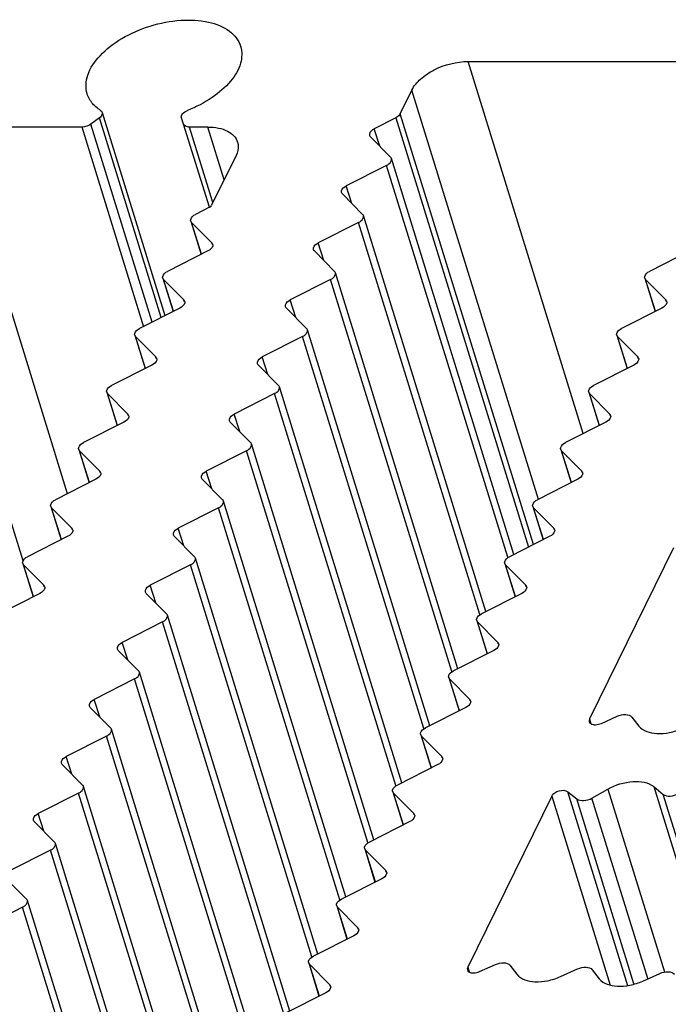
# Model space of a CAD drawing. Header units: millimetres. Extents: x 0 to 594, y 0 to 420.
# Tile 106 of 120: x 529 to 538, y 181 to 194. Entities that reach past the tile are written whole.
import ezdxf

# ---------------------------------------------------------------- set-up
doc = ezdxf.new("R2010")
doc.units = ezdxf.units.MM
doc.header["$LTSCALE"] = 32.67
doc.layers.get('0').update_dxf_attribs({"linetype": 'CONTINUOUS'})
doc.layers.add('3_ALL_AXES', color=7, linetype='CONTINUOUS')

msp = doc.modelspace()

# ---------------------------------------------------------------- linework, layer by layer
at = {"color": 9, "linetype": 'CONTINUOUS'}
msp.add_line((529.40524, 186.61992), (527.76808, 191.91778), dxfattribs=at)
at = {"color": 7, "linetype": 'CONTINUOUS'}
for p, q in [((532.18917, 191.91778), (531.8704, 191.2682)), ((531.84128, 191.24183), (531.66005, 191.14995))]:
    msp.add_line(p, q, dxfattribs=at)
for points, knots in [([(530.24294, 192.72667), (530.21899, 192.80423), (530.23446, 192.99885), (530.41463, 193.25196), (530.702, 193.46881), (531.06431, 193.62493), (531.45155, 193.70045), (531.81115, 193.68353), (532.10277, 193.57626), (532.22529, 193.42424), (532.2493, 193.34669)], [0, 0, 0, 0, 0.09277301, 0.20696447, 0.34591304, 0.49998821, 0.65406443, 0.79301615, 0.90721252, 1, 1, 1, 1]), ([(532.2493, 193.34669), (532.27119, 193.27596), (532.26353, 193.10193), (532.11643, 192.86633), (531.87213, 192.6577), (531.66637, 192.55233), (531.55355, 192.50789)], [0, 0, 0, 0, 0.18882232, 0.4159428, 0.69073738, 1, 1, 1, 1]), ([(530.35733, 192.55491), (530.34372, 192.56696), (530.29454, 192.61573), (530.25801, 192.67785), (530.24294, 192.72667)], [0, 0, 0, 0, 0.2623985, 1, 1, 1, 1]), ([(531.81956, 192.29075), (531.86652, 192.29075), (531.95499, 192.28328), (532.07387, 192.24595), (532.16445, 192.18385), (532.20056, 192.1248), (532.20979, 192.09493)], [0, 0, 0, 0, 0.3037521, 0.56998921, 0.79778567, 1, 1, 1, 1]), ([(532.20979, 192.09493), (532.21399, 192.08135), (532.22562, 192.02169), (532.20948, 191.95917), (532.18917, 191.91778)], [0, 0, 0, 0, 0.23565024, 1, 1, 1, 1]), ([(531.84128, 191.24183), (531.8446, 191.24351), (531.85595, 191.25013), (531.86623, 191.25969), (531.8704, 191.2682)], [0, 0, 0, 0, 0.28208697, 1, 1, 1, 1])]:
    msp.add_open_spline(points, degree=3, knots=knots, dxfattribs=at)
msp.add_open_spline([(530.41973, 192.50789), (530.39781, 192.52196), (530.37682, 192.53764), (530.35733, 192.55491)], degree=3, dxfattribs=at)
at = {"layer": '3_ALL_AXES', "color": 7, "linetype": 'CONTINUOUS'}
for p, q in [((535.22438, 193.1478), (538.5402, 193.1478)), ((534.33602, 192.46367), (534.48872, 192.77484)), ((530.4027, 192.41016), (530.29216, 192.32805)), ((530.43993, 192.48288), (531.26073, 189.8268)), ((531.50459, 192.3281), (531.47464, 192.41021)), ((534.27776, 192.41092), (533.9968, 192.26848)), ((530.17814, 192.29075), (528.50374, 192.29075)), ((531.81956, 192.29075), (531.58203, 192.29075)), ((533.94503, 192.16297), (534.20972, 191.89588)), ((534.15794, 191.79038), (533.63069, 191.52307)), ((535.81978, 186.70274), (534.22033, 191.87856)), ((533.57898, 191.41704), (533.84367, 191.14995)), ((535.45373, 185.95681), (533.85428, 191.13263)), ((531.59766, 191.06176), (531.73226, 190.62621)), ((531.60827, 191.04445), (531.87317, 190.77714)), ((533.79189, 191.04445), (533.26464, 190.77714)), ((531.82083, 190.67111), (531.294, 190.40402)), ((533.21293, 190.67111), (533.47762, 190.40402)), ((538.12088, 190.67111), (537.59405, 190.40402)), ((535.08768, 185.21088), (533.48823, 190.3867)), ((531.23161, 190.31583), (531.36621, 189.88028)), ((531.24222, 190.29851), (531.50712, 190.03121)), ((533.42584, 190.29851), (532.89859, 190.03121)), ((537.53167, 190.31583), (537.66626, 189.88028)), ((537.54228, 190.29851), (537.80718, 190.03121)), ((531.45478, 189.92518), (530.92795, 189.65809)), ((532.84688, 189.92518), (533.11157, 189.65809)), ((537.75483, 189.92518), (537.228, 189.65809)), ((530.86556, 189.5699), (531.00016, 189.13434)), ((534.72163, 184.46494), (533.12218, 189.64077)), ((537.16562, 189.5699), (537.30021, 189.13434)), ((530.87617, 189.55258), (531.14107, 189.28528)), ((533.05979, 189.55258), (532.53254, 189.28528)), ((537.17623, 189.55258), (537.44113, 189.28528)), ((531.08873, 189.17925), (530.5619, 188.91215)), ((532.48083, 189.17925), (532.74552, 188.91215)), ((537.38878, 189.17925), (536.86195, 188.91215)), ((530.49951, 188.82397), (530.63411, 188.38841)), ((530.51012, 188.80665), (530.77502, 188.53935)), ((532.69374, 188.80665), (532.16649, 188.53935)), ((534.35558, 183.71901), (532.75613, 188.89484)), ((536.79957, 188.82397), (536.93416, 188.38841)), ((536.81018, 188.80665), (537.07508, 188.53935)), ((530.72268, 188.43331), (530.19585, 188.16622)), ((532.11478, 188.43331), (532.37947, 188.16622)), ((537.02273, 188.43331), (536.4959, 188.16622)), ((530.13346, 188.07804), (530.26806, 187.64248)), ((530.14407, 188.06072), (530.40897, 187.79341)), ((532.32769, 188.06072), (531.80044, 187.79341)), ((533.98953, 182.97308), (532.39008, 188.1489)), ((536.43352, 188.07804), (536.56811, 187.64248)), ((536.44413, 188.06072), (536.70903, 187.79341)), ((530.35663, 187.68738), (529.8298, 187.42029)), ((531.74873, 187.68738), (532.01342, 187.42029)), ((536.65668, 187.68738), (536.12985, 187.42029)), ((533.62348, 182.22715), (532.02403, 187.40297)), ((529.76741, 187.3321), (529.902, 186.89655)), ((529.77802, 187.31479), (530.04292, 187.04748)), ((531.96164, 187.31479), (531.43439, 187.04748)), ((536.06746, 187.3321), (536.20206, 186.89655)), ((536.07808, 187.31479), (536.34298, 187.04748)), ((529.99058, 186.94145), (529.46375, 186.67436)), ((531.38268, 186.94145), (531.64737, 186.67436)), ((536.29063, 186.94145), (535.7638, 186.67436)), ((537.90764, 186.79109), (536.80976, 184.55384)), ((533.25743, 181.48122), (531.65798, 186.65704)), ((529.40136, 186.58617), (529.53595, 186.15062)), ((529.41197, 186.56885), (529.67687, 186.30155)), ((531.59559, 186.56885), (531.06834, 186.30155)), ((535.70141, 186.58617), (535.83601, 186.15062)), ((535.71203, 186.56885), (535.97693, 186.30155)), ((529.62453, 186.19552), (529.09769, 185.92843)), ((531.01663, 186.19552), (531.28132, 185.92843)), ((535.92458, 186.19552), (535.39775, 185.92843)), ((532.89138, 180.73528), (531.29193, 185.91111)), ((535.33536, 185.84024), (535.46996, 185.40468)), ((531.22954, 185.82292), (530.70229, 185.55562)), ((535.34598, 185.82292), (535.61088, 185.55562)), ((530.65057, 185.44959), (530.91527, 185.18249)), ((535.55853, 185.44959), (535.0317, 185.18249)), ((530.86349, 185.07699), (530.33624, 184.80969)), ((532.52533, 179.98935), (530.92588, 185.16518)), ((534.96931, 185.09431), (535.10391, 184.65875)), ((534.97993, 185.07699), (535.24483, 184.80969)), ((530.28452, 184.70366), (530.54921, 184.43656)), ((535.19248, 184.70366), (534.66565, 184.43656)), ((536.96493, 184.49687), (537.17223, 184.59001)), ((537.36193, 184.57966), (537.45328, 184.46177)), ((530.49744, 184.33106), (529.97019, 184.06375)), ((532.15928, 179.24342), (530.55983, 184.41924)), ((534.60326, 184.34838), (534.73786, 183.91282)), ((534.61388, 184.33106), (534.87878, 184.06375)), ((529.91847, 183.95772), (530.18316, 183.69063)), ((534.82643, 183.95772), (534.2996, 183.69063)), ((531.79323, 178.49749), (530.19378, 183.67331)), ((537.64871, 183.66947), (537.77446, 183.5684)), ((530.13139, 183.58513), (529.60414, 183.31782)), ((534.23721, 183.60244), (534.37181, 183.16689)), ((534.24783, 183.58513), (534.51273, 183.31782)), ((536.31532, 183.54629), (535.21744, 181.30904)), ((536.52642, 183.60327), (536.6423, 183.51013)), ((536.84216, 183.52047), (537.04921, 183.63836)), ((529.55242, 183.21179), (529.81711, 182.9447)), ((534.46038, 183.21179), (533.93355, 182.9447)), ((531.42718, 177.75156), (529.82773, 182.92738)), ((529.76534, 182.83919), (529.23809, 182.57189)), ((533.87116, 182.85651), (534.00576, 182.42096)), ((533.88178, 182.83919), (534.14668, 182.57189)), ((529.18637, 182.46586), (529.45106, 182.19877)), ((534.09433, 182.46586), (533.5675, 182.19877)), ((531.06113, 177.00562), (529.46168, 182.18145)), ((533.50511, 182.11058), (533.63971, 181.67502)), ((529.39929, 182.09326), (528.87204, 181.82596)), ((533.51573, 182.09326), (533.78063, 181.82596)), ((533.72828, 181.71993), (533.20145, 181.45283)), ((533.13906, 181.36465), (533.27366, 180.92909)), ((533.14968, 181.34733), (533.41458, 181.08003)), ((535.37262, 181.25206), (535.57991, 181.3452)), ((535.76962, 181.33486), (535.86096, 181.21696)), ((536.42993, 181.18586), (536.65487, 181.28693)), ((536.84458, 181.27658), (536.93592, 181.15869)), ((537.50498, 181.12763), (537.72984, 181.22866)), ((533.36223, 180.974), (532.8354, 180.7069))]:
    msp.add_line(p, q, dxfattribs=at)
at = {"layer": '3_ALL_AXES', "color": 9, "linetype": 'CONTINUOUS'}
for p, q in [((536.72752, 188.28365), (535.22438, 193.1478)), ((536.14222, 187.42411), (534.48872, 192.77484)), ((531.20911, 189.80063), (530.4027, 192.41016)), ((534.27776, 192.41092), (536.01166, 186.80002)), ((536.07612, 186.8327), (534.33602, 192.46367)), ((529.98458, 187.49876), (528.50374, 192.29075)), ((530.98614, 189.67607), (530.17814, 192.29075)), ((531.0916, 189.74106), (530.29216, 192.32805)), ((531.84036, 191.24155), (531.50459, 192.3281)), ((531.88735, 191.30273), (531.58203, 192.29075)), ((532.0331, 191.59974), (531.81956, 192.29075)), ((534.06764, 192.03925), (533.9968, 192.26848)), ((535.74108, 186.66734), (534.15794, 191.79038)), ((533.70174, 191.29316), (533.63069, 191.52307)), ((531.73681, 190.62851), (531.60827, 191.04445)), ((535.37503, 185.92141), (533.79189, 191.04445)), ((531.87897, 190.75837), (531.87317, 190.77714)), ((533.33569, 190.54723), (533.26464, 190.77714)), ((531.37076, 189.88258), (531.24222, 190.29851)), ((535.00898, 185.17547), (533.42584, 190.29851)), ((537.67081, 189.88258), (537.54228, 190.29851)), ((531.51292, 190.01244), (531.50712, 190.03121)), ((532.96964, 189.8013), (532.89859, 190.03121)), ((537.81298, 190.01244), (537.80718, 190.03121)), ((531.0047, 189.13665), (530.87617, 189.55258)), ((534.64293, 184.42954), (533.05979, 189.55258)), ((537.30476, 189.13665), (537.17623, 189.55258)), ((531.14687, 189.26651), (531.14107, 189.28528)), ((532.60359, 189.05537), (532.53254, 189.28528)), ((537.44693, 189.26651), (537.44113, 189.28528)), ((530.63865, 188.39072), (530.51012, 188.80665)), ((534.27688, 183.68361), (532.69374, 188.80665)), ((536.93871, 188.39072), (536.81018, 188.80665)), ((530.78082, 188.52057), (530.77502, 188.53935)), ((532.23754, 188.30944), (532.16649, 188.53935)), ((537.08088, 188.52057), (537.07508, 188.53935)), ((530.2726, 187.64479), (530.14407, 188.06072)), ((533.91083, 182.93768), (532.32769, 188.06072)), ((536.57266, 187.64479), (536.44413, 188.06072)), ((530.41477, 187.77464), (530.40897, 187.79341)), ((531.87149, 187.5635), (531.80044, 187.79341)), ((536.71483, 187.77464), (536.70903, 187.79341)), ((529.90655, 186.89885), (529.77802, 187.31479)), ((533.54478, 182.19175), (531.96164, 187.31479)), ((536.20661, 186.89885), (536.07808, 187.31479)), ((530.04872, 187.02871), (530.04292, 187.04748)), ((531.50544, 186.81757), (531.43439, 187.04748)), ((536.34878, 187.02871), (536.34298, 187.04748)), ((529.5405, 186.15292), (529.41197, 186.56885)), ((533.17873, 181.44581), (531.59559, 186.56885)), ((535.84056, 186.15292), (535.71203, 186.56885)), ((529.68267, 186.28278), (529.67687, 186.30155)), ((531.13939, 186.07164), (531.06834, 186.30155)), ((535.98273, 186.28278), (535.97693, 186.30155)), ((532.81268, 180.69988), (531.22954, 185.82292)), ((535.47451, 185.40699), (535.34598, 185.82292)), ((530.77334, 185.32571), (530.70229, 185.55562)), ((535.61668, 185.53685), (535.61088, 185.55562)), ((532.44663, 179.95395), (530.86349, 185.07699)), ((535.10846, 184.66106), (534.97993, 185.07699)), ((530.40729, 184.57978), (530.33624, 184.80969)), ((535.25063, 184.79091), (535.24483, 184.80969)), ((536.80976, 184.55384), (536.82896, 184.49171)), ((532.08058, 179.20802), (530.49744, 184.33106)), ((534.74241, 183.91513), (534.61388, 184.33106)), ((530.04124, 183.83384), (529.97019, 184.06375)), ((534.88458, 184.04498), (534.87878, 184.06375)), ((537.64879, 183.6694), (538.4634, 181.03334)), ((531.71453, 178.46209), (530.13139, 183.58513)), ((534.37636, 183.16919), (534.24783, 183.58513)), ((536.31532, 183.54629), (537.07897, 181.07513)), ((537.31006, 181.06739), (536.52642, 183.60327)), ((537.04921, 183.63836), (537.78828, 181.24672)), ((538.54961, 181.05999), (537.77446, 183.5684)), ((537.38957, 181.09196), (536.6423, 183.51013)), ((537.57493, 181.14924), (536.84216, 183.52047)), ((529.67519, 183.08791), (529.60414, 183.31782)), ((534.51853, 183.29905), (534.51273, 183.31782)), ((531.34848, 177.71615), (529.76534, 182.83919)), ((534.01031, 182.42326), (533.88178, 182.83919)), ((534.15248, 182.55312), (534.14668, 182.57189)), ((530.98243, 176.97022), (529.39929, 182.09326)), ((533.64426, 181.67733), (533.51573, 182.09326)), ((533.78643, 181.80719), (533.78063, 181.82596)), ((533.27821, 180.9314), (533.14968, 181.34733)), ((535.21744, 181.30904), (535.23664, 181.2469)), ((533.42038, 181.06125), (533.41458, 181.08003))]:
    msp.add_line(p, q, dxfattribs=at)
at = {"layer": '3_ALL_AXES', "color": 7, "linetype": 'CONTINUOUS'}
for points, knots in [([(534.48872, 192.77484), (534.51537, 192.82915), (534.60368, 192.93323), (534.84377, 193.08918), (535.07185, 193.1478), (535.22438, 193.1478)], [0, 0, 0, 0, 0.21222204, 0.46498254, 1, 1, 1, 1]), ([(530.43992, 192.48288), (530.44169, 192.47724), (530.44345, 192.44787), (530.4207, 192.42353), (530.4027, 192.41016)], [0, 0, 0, 0, 0.20865995, 1, 1, 1, 1]), ([(531.47464, 192.41021), (531.46843, 192.42731), (531.4886, 192.4769), (531.52898, 192.49821), (531.55355, 192.50789)], [0, 0, 0, 0, 0.40798642, 1, 1, 1, 1]), ([(534.33602, 192.46367), (534.33348, 192.4585), (534.31887, 192.43621), (534.29623, 192.42028), (534.27776, 192.41092)], [0, 0, 0, 0, 0.21730287, 1, 1, 1, 1]), ([(531.58203, 192.29075), (531.57287, 192.29075), (531.54419, 192.29259), (531.51153, 192.30899), (531.50459, 192.3281)], [0, 0, 0, 0, 0.31065704, 1, 1, 1, 1]), ([(533.9968, 192.26848), (533.98621, 192.26311), (533.95543, 192.24487), (533.92697, 192.20456), (533.93447, 192.18031)], [0, 0, 0, 0, 0.31865481, 1, 1, 1, 1]), ([(534.15794, 191.79038), (534.16853, 191.79575), (534.19932, 191.81399), (534.22778, 191.8543), (534.22027, 191.87855)], [0, 0, 0, 0, 0.31865481, 1, 1, 1, 1]), ([(533.56828, 191.43472), (533.56609, 191.44191), (533.56656, 191.48182), (533.60362, 191.50932), (533.63069, 191.52307)], [0, 0, 0, 0, 0.19842178, 1, 1, 1, 1]), ([(531.59772, 191.06178), (531.5955, 191.06895), (531.59589, 191.10883), (531.633, 191.13624), (531.66005, 191.14995)], [0, 0, 0, 0, 0.1982389, 1, 1, 1, 1]), ([(533.79189, 191.04445), (533.80248, 191.04981), (533.83327, 191.06806), (533.86173, 191.10836), (533.85422, 191.13261)], [0, 0, 0, 0, 0.31865481, 1, 1, 1, 1]), ([(531.88369, 190.75983), (531.88592, 190.75262), (531.88545, 190.71245), (531.84807, 190.68492), (531.82083, 190.67111)], [0, 0, 0, 0, 0.1981289, 1, 1, 1, 1]), ([(533.20223, 190.68879), (533.20004, 190.69598), (533.20051, 190.73589), (533.23757, 190.76339), (533.26464, 190.77714)], [0, 0, 0, 0, 0.19842178, 1, 1, 1, 1]), ([(531.23167, 190.31585), (531.22945, 190.32301), (531.22984, 190.3629), (531.26695, 190.39031), (531.294, 190.40402)], [0, 0, 0, 0, 0.1982389, 1, 1, 1, 1]), ([(533.42584, 190.29851), (533.43643, 190.30388), (533.46722, 190.32213), (533.49568, 190.36243), (533.48817, 190.38668)], [0, 0, 0, 0, 0.31865481, 1, 1, 1, 1]), ([(537.53172, 190.31585), (537.52951, 190.32301), (537.5299, 190.3629), (537.56701, 190.39031), (537.59405, 190.40402)], [0, 0, 0, 0, 0.1982389, 1, 1, 1, 1]), ([(531.51764, 190.0139), (531.51987, 190.00669), (531.5194, 189.96652), (531.48202, 189.93899), (531.45478, 189.92518)], [0, 0, 0, 0, 0.1981289, 1, 1, 1, 1]), ([(532.83618, 189.94286), (532.83399, 189.95005), (532.83446, 189.98996), (532.87152, 190.01746), (532.89859, 190.03121)], [0, 0, 0, 0, 0.19842178, 1, 1, 1, 1]), ([(537.8177, 190.0139), (537.81993, 190.00669), (537.81946, 189.96652), (537.78207, 189.93899), (537.75483, 189.92518)], [0, 0, 0, 0, 0.1981289, 1, 1, 1, 1]), ([(530.86561, 189.56992), (530.8634, 189.57708), (530.86379, 189.61696), (530.9009, 189.64437), (530.92795, 189.65809)], [0, 0, 0, 0, 0.1982389, 1, 1, 1, 1]), ([(533.05979, 189.55258), (533.07038, 189.55795), (533.10117, 189.57619), (533.12963, 189.6165), (533.12212, 189.64075)], [0, 0, 0, 0, 0.31865481, 1, 1, 1, 1]), ([(537.16567, 189.56992), (537.16346, 189.57708), (537.16385, 189.61696), (537.20096, 189.64437), (537.228, 189.65809)], [0, 0, 0, 0, 0.1982389, 1, 1, 1, 1]), ([(531.15159, 189.26796), (531.15382, 189.26076), (531.15335, 189.22058), (531.11597, 189.19306), (531.08873, 189.17925)], [0, 0, 0, 0, 0.1981289, 1, 1, 1, 1]), ([(532.47012, 189.19692), (532.46794, 189.20411), (532.46841, 189.24403), (532.50547, 189.27153), (532.53254, 189.28528)], [0, 0, 0, 0, 0.19842178, 1, 1, 1, 1]), ([(537.45165, 189.26796), (537.45388, 189.26076), (537.45341, 189.22058), (537.41602, 189.19306), (537.38878, 189.17925)], [0, 0, 0, 0, 0.1981289, 1, 1, 1, 1]), ([(530.49956, 188.82399), (530.49735, 188.83115), (530.49774, 188.87103), (530.53485, 188.89844), (530.5619, 188.91215)], [0, 0, 0, 0, 0.1982389, 1, 1, 1, 1]), ([(532.69374, 188.80665), (532.70433, 188.81202), (532.73512, 188.83026), (532.76358, 188.87057), (532.75607, 188.89482)], [0, 0, 0, 0, 0.31865481, 1, 1, 1, 1]), ([(536.79962, 188.82399), (536.79741, 188.83115), (536.7978, 188.87103), (536.83491, 188.89844), (536.86195, 188.91215)], [0, 0, 0, 0, 0.1982389, 1, 1, 1, 1]), ([(530.78554, 188.52203), (530.78777, 188.51482), (530.7873, 188.47465), (530.74992, 188.44713), (530.72268, 188.43331)], [0, 0, 0, 0, 0.1981289, 1, 1, 1, 1]), ([(532.10407, 188.45099), (532.10189, 188.45818), (532.10236, 188.49809), (532.13942, 188.52559), (532.16649, 188.53935)], [0, 0, 0, 0, 0.19842178, 1, 1, 1, 1]), ([(537.0856, 188.52203), (537.08783, 188.51482), (537.08736, 188.47465), (537.04997, 188.44713), (537.02273, 188.43331)], [0, 0, 0, 0, 0.1981289, 1, 1, 1, 1]), ([(530.13351, 188.07805), (530.1313, 188.08522), (530.13169, 188.1251), (530.1688, 188.15251), (530.19585, 188.16622)], [0, 0, 0, 0, 0.1982389, 1, 1, 1, 1]), ([(536.43357, 188.07805), (536.43136, 188.08522), (536.43175, 188.1251), (536.46885, 188.15251), (536.4959, 188.16622)], [0, 0, 0, 0, 0.1982389, 1, 1, 1, 1]), ([(532.32769, 188.06072), (532.33828, 188.06609), (532.36907, 188.08433), (532.39753, 188.12464), (532.39002, 188.14889)], [0, 0, 0, 0, 0.31865481, 1, 1, 1, 1]), ([(530.41949, 187.7761), (530.42172, 187.76889), (530.42125, 187.72872), (530.38387, 187.70119), (530.35663, 187.68738)], [0, 0, 0, 0, 0.1981289, 1, 1, 1, 1]), ([(531.73802, 187.70506), (531.73584, 187.71225), (531.73631, 187.75216), (531.77337, 187.77966), (531.80044, 187.79341)], [0, 0, 0, 0, 0.19842178, 1, 1, 1, 1]), ([(536.71955, 187.7761), (536.72178, 187.76889), (536.72131, 187.72872), (536.68392, 187.70119), (536.65668, 187.68738)], [0, 0, 0, 0, 0.1981289, 1, 1, 1, 1]), ([(529.76746, 187.33212), (529.76525, 187.33929), (529.76564, 187.37917), (529.80275, 187.40658), (529.8298, 187.42029)], [0, 0, 0, 0, 0.1982389, 1, 1, 1, 1]), ([(531.96164, 187.31479), (531.97223, 187.32015), (532.00302, 187.3384), (532.03148, 187.37871), (532.02397, 187.40295)], [0, 0, 0, 0, 0.31865481, 1, 1, 1, 1]), ([(536.06752, 187.33212), (536.06531, 187.33929), (536.0657, 187.37917), (536.1028, 187.40658), (536.12985, 187.42029)], [0, 0, 0, 0, 0.1982389, 1, 1, 1, 1]), ([(530.05344, 187.03017), (530.05567, 187.02296), (530.0552, 186.98279), (530.01782, 186.95526), (529.99058, 186.94145)], [0, 0, 0, 0, 0.1981289, 1, 1, 1, 1]), ([(531.37197, 186.95913), (531.36979, 186.96632), (531.37026, 187.00623), (531.40732, 187.03373), (531.43439, 187.04748)], [0, 0, 0, 0, 0.19842178, 1, 1, 1, 1]), ([(536.3535, 187.03017), (536.35573, 187.02296), (536.35526, 186.98279), (536.31787, 186.95526), (536.29063, 186.94145)], [0, 0, 0, 0, 0.1981289, 1, 1, 1, 1]), ([(529.40141, 186.58619), (529.3992, 186.59335), (529.39959, 186.63324), (529.4367, 186.66065), (529.46375, 186.67436)], [0, 0, 0, 0, 0.1982389, 1, 1, 1, 1]), ([(531.59559, 186.56885), (531.60618, 186.57422), (531.63697, 186.59247), (531.66543, 186.63277), (531.65792, 186.65702)], [0, 0, 0, 0, 0.31865481, 1, 1, 1, 1]), ([(535.70147, 186.58619), (535.69925, 186.59335), (535.69965, 186.63324), (535.73675, 186.66065), (535.7638, 186.67436)], [0, 0, 0, 0, 0.1982389, 1, 1, 1, 1]), ([(529.68739, 186.28424), (529.68962, 186.27703), (529.68915, 186.23686), (529.65177, 186.20933), (529.62453, 186.19552)], [0, 0, 0, 0, 0.1981289, 1, 1, 1, 1]), ([(531.00592, 186.2132), (531.00374, 186.22039), (531.00421, 186.2603), (531.04127, 186.2878), (531.06834, 186.30155)], [0, 0, 0, 0, 0.19842178, 1, 1, 1, 1]), ([(535.98745, 186.28424), (535.98968, 186.27703), (535.98921, 186.23686), (535.95182, 186.20933), (535.92458, 186.19552)], [0, 0, 0, 0, 0.1981289, 1, 1, 1, 1]), ([(531.22954, 185.82292), (531.24013, 185.82829), (531.27092, 185.84653), (531.29938, 185.88684), (531.29187, 185.91109)], [0, 0, 0, 0, 0.31865481, 1, 1, 1, 1]), ([(535.33542, 185.84026), (535.3332, 185.84742), (535.3336, 185.88731), (535.3707, 185.91471), (535.39775, 185.92843)], [0, 0, 0, 0, 0.1982389, 1, 1, 1, 1]), ([(530.63987, 185.46726), (530.63769, 185.47445), (530.63816, 185.51437), (530.67522, 185.54187), (530.70229, 185.55562)], [0, 0, 0, 0, 0.19842178, 1, 1, 1, 1]), ([(535.6214, 185.5383), (535.62363, 185.5311), (535.62316, 185.49093), (535.58577, 185.4634), (535.55853, 185.44959)], [0, 0, 0, 0, 0.1981289, 1, 1, 1, 1]), ([(530.86349, 185.07699), (530.87408, 185.08236), (530.90487, 185.1006), (530.93333, 185.14091), (530.92582, 185.16516)], [0, 0, 0, 0, 0.31865481, 1, 1, 1, 1]), ([(534.96937, 185.09433), (534.96715, 185.10149), (534.96755, 185.14137), (535.00465, 185.16878), (535.0317, 185.18249)], [0, 0, 0, 0, 0.1982389, 1, 1, 1, 1]), ([(530.27382, 184.72133), (530.27164, 184.72852), (530.27211, 184.76843), (530.30917, 184.79593), (530.33624, 184.80969)], [0, 0, 0, 0, 0.19842178, 1, 1, 1, 1]), ([(535.25535, 184.79237), (535.25758, 184.78516), (535.25711, 184.74499), (535.21972, 184.71747), (535.19248, 184.70366)], [0, 0, 0, 0, 0.1981289, 1, 1, 1, 1]), ([(537.17223, 184.59001), (537.20675, 184.60552), (537.27143, 184.62127), (537.34463, 184.60199), (537.36193, 184.57966)], [0, 0, 0, 0, 0.57263137, 1, 1, 1, 1]), ([(534.60332, 184.34839), (534.6011, 184.35556), (534.6015, 184.39544), (534.6386, 184.42285), (534.66565, 184.43656)], [0, 0, 0, 0, 0.1982389, 1, 1, 1, 1]), ([(536.80564, 184.51826), (536.80874, 184.50805), (536.83255, 184.48227), (536.89404, 184.47485), (536.941, 184.48611), (536.96493, 184.49687)], [0, 0, 0, 0, 0.18299781, 0.55000156, 1, 1, 1, 1]), ([(537.45328, 184.46177), (537.50517, 184.39479), (537.66298, 184.35324), (537.85791, 184.3719), (537.96888, 184.40669), (538.02225, 184.43066)], [0, 0, 0, 0, 0.42574404, 0.70601561, 1, 1, 1, 1]), ([(530.49744, 184.33106), (530.50803, 184.33643), (530.53882, 184.35467), (530.56728, 184.39498), (530.55977, 184.41923)], [0, 0, 0, 0, 0.31865481, 1, 1, 1, 1]), ([(529.90777, 183.9754), (529.90559, 183.98259), (529.90606, 184.0225), (529.94312, 184.05), (529.97019, 184.06375)], [0, 0, 0, 0, 0.19842178, 1, 1, 1, 1]), ([(534.8893, 184.04644), (534.89153, 184.03923), (534.89106, 183.99906), (534.85367, 183.97153), (534.82643, 183.95772)], [0, 0, 0, 0, 0.1981289, 1, 1, 1, 1]), ([(530.13139, 183.58513), (530.14198, 183.59049), (530.17277, 183.60874), (530.20122, 183.64905), (530.19372, 183.67329)], [0, 0, 0, 0, 0.31865481, 1, 1, 1, 1]), ([(534.23727, 183.60246), (534.23505, 183.60963), (534.23545, 183.64951), (534.27255, 183.67692), (534.2996, 183.69063)], [0, 0, 0, 0, 0.1982389, 1, 1, 1, 1]), ([(537.04921, 183.63836), (537.14893, 183.69515), (537.34985, 183.75692), (537.57668, 183.72736), (537.64871, 183.66947)], [0, 0, 0, 0, 0.55394462, 1, 1, 1, 1]), ([(536.31532, 183.54629), (536.33284, 183.58198), (536.40775, 183.62312), (536.49688, 183.62701), (536.52642, 183.60327)], [0, 0, 0, 0, 0.51193418, 1, 1, 1, 1]), ([(537.77446, 183.5684), (537.79847, 183.5491), (537.87408, 183.53919), (537.94107, 183.55981), (537.97432, 183.57874)], [0, 0, 0, 0, 0.4460011, 1, 1, 1, 1]), ([(536.6423, 183.51013), (536.66631, 183.49083), (536.74192, 183.48092), (536.80891, 183.50154), (536.84216, 183.52047)], [0, 0, 0, 0, 0.44600119, 1, 1, 1, 1]), ([(529.54172, 183.22947), (529.53954, 183.23666), (529.54001, 183.27657), (529.57707, 183.30407), (529.60414, 183.31782)], [0, 0, 0, 0, 0.19842178, 1, 1, 1, 1]), ([(534.52325, 183.30051), (534.52548, 183.2933), (534.525, 183.25313), (534.48762, 183.2256), (534.46038, 183.21179)], [0, 0, 0, 0, 0.1981289, 1, 1, 1, 1]), ([(529.76534, 182.83919), (529.77593, 182.84456), (529.80672, 182.86281), (529.83517, 182.90311), (529.82767, 182.92736)], [0, 0, 0, 0, 0.31865481, 1, 1, 1, 1]), ([(533.87122, 182.85653), (533.869, 182.86369), (533.8694, 182.90358), (533.9065, 182.93099), (533.93355, 182.9447)], [0, 0, 0, 0, 0.1982389, 1, 1, 1, 1]), ([(534.1572, 182.55458), (534.15943, 182.54737), (534.15895, 182.5072), (534.12157, 182.47967), (534.09433, 182.46586)], [0, 0, 0, 0, 0.1981289, 1, 1, 1, 1]), ([(529.39929, 182.09326), (529.40988, 182.09863), (529.44067, 182.11687), (529.46912, 182.15718), (529.46162, 182.18143)], [0, 0, 0, 0, 0.31865481, 1, 1, 1, 1]), ([(533.50517, 182.1106), (533.50295, 182.11776), (533.50335, 182.15765), (533.54045, 182.18505), (533.5675, 182.19877)], [0, 0, 0, 0, 0.1982389, 1, 1, 1, 1]), ([(533.79115, 181.80864), (533.79338, 181.80144), (533.7929, 181.76127), (533.75552, 181.73374), (533.72828, 181.71993)], [0, 0, 0, 0, 0.1981289, 1, 1, 1, 1]), ([(533.13912, 181.36467), (533.1369, 181.37183), (533.1373, 181.41171), (533.1744, 181.43912), (533.20145, 181.45283)], [0, 0, 0, 0, 0.1982389, 1, 1, 1, 1]), ([(535.57991, 181.3452), (535.61444, 181.36072), (535.67912, 181.37646), (535.75231, 181.35719), (535.76962, 181.33486)], [0, 0, 0, 0, 0.57263137, 1, 1, 1, 1]), ([(535.21333, 181.27346), (535.21642, 181.26324), (535.24023, 181.23747), (535.30172, 181.23005), (535.34868, 181.24131), (535.37262, 181.25206)], [0, 0, 0, 0, 0.18299781, 0.55000156, 1, 1, 1, 1]), ([(535.86096, 181.21696), (535.91285, 181.14998), (536.07066, 181.10843), (536.26559, 181.1271), (536.37656, 181.16188), (536.42993, 181.18586)], [0, 0, 0, 0, 0.42574404, 0.70601561, 1, 1, 1, 1]), ([(536.65487, 181.28693), (536.6894, 181.30244), (536.75408, 181.31819), (536.82728, 181.29892), (536.84458, 181.27658)], [0, 0, 0, 0, 0.57263107, 1, 1, 1, 1]), ([(537.72984, 181.22866), (537.76437, 181.24417), (537.82905, 181.25992), (537.90224, 181.24064), (537.91955, 181.21831)], [0, 0, 0, 0, 0.57263107, 1, 1, 1, 1]), ([(536.93592, 181.15869), (536.98783, 181.0917), (537.14567, 181.05015), (537.34063, 181.06883), (537.45161, 181.10364), (537.50498, 181.12763)], [0, 0, 0, 0, 0.42574619, 0.70602152, 1, 1, 1, 1]), ([(533.4251, 181.06271), (533.42733, 181.0555), (533.42685, 181.01533), (533.38947, 180.98781), (533.36223, 180.974)], [0, 0, 0, 0, 0.1981289, 1, 1, 1, 1])]:
    msp.add_open_spline(points, degree=3, knots=knots, dxfattribs=at)
for points in [[(530.41973, 192.50789), (530.42874, 192.5021), (530.43672, 192.49311), (530.43992, 192.48288)], [(530.29216, 192.32805), (530.26006, 192.3042), (530.21813, 192.29075), (530.17814, 192.29075)], [(533.93447, 192.18031), (533.93647, 192.17385), (533.94026, 192.16778), (533.94503, 192.16297)], [(534.22027, 191.87855), (534.21827, 191.88501), (534.21448, 191.89108), (534.20972, 191.89588)], [(533.57898, 191.41704), (533.57413, 191.42194), (533.57028, 191.42813), (533.56828, 191.43472)], [(533.85422, 191.13261), (533.85222, 191.13908), (533.84843, 191.14514), (533.84367, 191.14995)], [(531.60827, 191.04445), (531.60351, 191.04925), (531.59972, 191.05532), (531.59772, 191.06178)], [(531.87317, 190.77714), (531.87792, 190.77234), (531.88169, 190.76628), (531.88369, 190.75983)], [(533.21293, 190.67111), (533.20808, 190.676), (533.20423, 190.6822), (533.20223, 190.68879)], [(533.48817, 190.38668), (533.48617, 190.39315), (533.48238, 190.39921), (533.47762, 190.40402)], [(531.24222, 190.29851), (531.23746, 190.30332), (531.23367, 190.30939), (531.23167, 190.31585)], [(537.54228, 190.29851), (537.53752, 190.30332), (537.53372, 190.30939), (537.53172, 190.31585)], [(531.50712, 190.03121), (531.51187, 190.0264), (531.51564, 190.02035), (531.51764, 190.0139)], [(537.80718, 190.03121), (537.81192, 190.0264), (537.8157, 190.02035), (537.8177, 190.0139)], [(532.84688, 189.92518), (532.84203, 189.93007), (532.83818, 189.93626), (532.83618, 189.94286)], [(530.87617, 189.55258), (530.87141, 189.55739), (530.86761, 189.56345), (530.86561, 189.56992)], [(533.12212, 189.64075), (533.12012, 189.64721), (533.11633, 189.65328), (533.11157, 189.65809)], [(537.17623, 189.55258), (537.17147, 189.55739), (537.16767, 189.56345), (537.16567, 189.56992)], [(531.14107, 189.28528), (531.14582, 189.28047), (531.14959, 189.27441), (531.15159, 189.26796)], [(532.48083, 189.17925), (532.47598, 189.18414), (532.47213, 189.19033), (532.47012, 189.19692)], [(537.44113, 189.28528), (537.44587, 189.28047), (537.44965, 189.27441), (537.45165, 189.26796)], [(530.51012, 188.80665), (530.50536, 188.81146), (530.50156, 188.81752), (530.49956, 188.82399)], [(532.75607, 188.89482), (532.75407, 188.90128), (532.75028, 188.90735), (532.74552, 188.91215)], [(536.81018, 188.80665), (536.80542, 188.81146), (536.80162, 188.81752), (536.79962, 188.82399)], [(530.77502, 188.53935), (530.77977, 188.53454), (530.78354, 188.52848), (530.78554, 188.52203)], [(532.11478, 188.43331), (532.10993, 188.43821), (532.10608, 188.4444), (532.10407, 188.45099)], [(537.07508, 188.53935), (537.07982, 188.53454), (537.0836, 188.52848), (537.0856, 188.52203)], [(532.39002, 188.14889), (532.38802, 188.15535), (532.38423, 188.16142), (532.37947, 188.16622)], [(530.14407, 188.06072), (530.13931, 188.06552), (530.13551, 188.07159), (530.13351, 188.07805)], [(536.44413, 188.06072), (536.43937, 188.06552), (536.43557, 188.07159), (536.43357, 188.07805)], [(530.40897, 187.79341), (530.41372, 187.78861), (530.41749, 187.78255), (530.41949, 187.7761)], [(536.70903, 187.79341), (536.71377, 187.78861), (536.71755, 187.78255), (536.71955, 187.7761)], [(531.74873, 187.68738), (531.74388, 187.69228), (531.74003, 187.69847), (531.73802, 187.70506)], [(532.02397, 187.40295), (532.02197, 187.40942), (532.01818, 187.41548), (532.01342, 187.42029)], [(529.77802, 187.31479), (529.77326, 187.31959), (529.76946, 187.32566), (529.76746, 187.33212)], [(536.07808, 187.31479), (536.07332, 187.31959), (536.06952, 187.32566), (536.06752, 187.33212)], [(530.04292, 187.04748), (530.04767, 187.04268), (530.05144, 187.03662), (530.05344, 187.03017)], [(536.34298, 187.04748), (536.34772, 187.04268), (536.3515, 187.03662), (536.3535, 187.03017)], [(531.38268, 186.94145), (531.37783, 186.94634), (531.37398, 186.95254), (531.37197, 186.95913)], [(531.65792, 186.65702), (531.65592, 186.66349), (531.65213, 186.66955), (531.64737, 186.67436)], [(529.41197, 186.56885), (529.40721, 186.57366), (529.40341, 186.57973), (529.40141, 186.58619)], [(535.71203, 186.56885), (535.70727, 186.57366), (535.70347, 186.57973), (535.70147, 186.58619)], [(529.67687, 186.30155), (529.68162, 186.29674), (529.68539, 186.29069), (529.68739, 186.28424)], [(535.97693, 186.30155), (535.98167, 186.29674), (535.98545, 186.29069), (535.98745, 186.28424)], [(531.01663, 186.19552), (531.01178, 186.20041), (531.00793, 186.20661), (531.00592, 186.2132)], [(531.29187, 185.91109), (531.28987, 185.91755), (531.28608, 185.92362), (531.28132, 185.92843)], [(535.34598, 185.82292), (535.34122, 185.82773), (535.33742, 185.83379), (535.33542, 185.84026)], [(530.65057, 185.44959), (530.64573, 185.45448), (530.64188, 185.46067), (530.63987, 185.46726)], [(535.61088, 185.55562), (535.61562, 185.55081), (535.6194, 185.54476), (535.6214, 185.5383)], [(530.92582, 185.16516), (530.92382, 185.17162), (530.92003, 185.17769), (530.91527, 185.18249)], [(534.97993, 185.07699), (534.97517, 185.0818), (534.97137, 185.08786), (534.96937, 185.09433)], [(535.24483, 184.80969), (535.24957, 184.80488), (535.25335, 184.79882), (535.25535, 184.79237)], [(530.28452, 184.70366), (530.27968, 184.70855), (530.27583, 184.71474), (530.27382, 184.72133)], [(536.80976, 184.55384), (536.8045, 184.54312), (536.80219, 184.52969), (536.80564, 184.51826)], [(530.55977, 184.41923), (530.55777, 184.42569), (530.55398, 184.43176), (530.54921, 184.43656)], [(534.61388, 184.33106), (534.60911, 184.33586), (534.60532, 184.34193), (534.60332, 184.34839)], [(534.87878, 184.06375), (534.88352, 184.05895), (534.8873, 184.05289), (534.8893, 184.04644)], [(529.91847, 183.95772), (529.91363, 183.96262), (529.90978, 183.96881), (529.90777, 183.9754)], [(530.19372, 183.67329), (530.19172, 183.67976), (530.18793, 183.68582), (530.18316, 183.69063)], [(534.24783, 183.58513), (534.24306, 183.58993), (534.23927, 183.596), (534.23727, 183.60246)], [(534.51273, 183.31782), (534.51747, 183.31302), (534.52125, 183.30696), (534.52325, 183.30051)], [(529.55242, 183.21179), (529.54758, 183.21668), (529.54373, 183.22288), (529.54172, 183.22947)], [(529.82767, 182.92736), (529.82567, 182.93383), (529.82188, 182.93989), (529.81711, 182.9447)], [(533.88178, 182.83919), (533.87701, 182.844), (533.87322, 182.85007), (533.87122, 182.85653)], [(534.14668, 182.57189), (534.15142, 182.56708), (534.1552, 182.56103), (534.1572, 182.55458)], [(529.46162, 182.18143), (529.45962, 182.18789), (529.45583, 182.19396), (529.45106, 182.19877)], [(533.51573, 182.09326), (533.51096, 182.09807), (533.50717, 182.10414), (533.50517, 182.1106)], [(533.78063, 181.82596), (533.78537, 181.82115), (533.78915, 181.8151), (533.79115, 181.80864)], [(533.14968, 181.34733), (533.14491, 181.35214), (533.14112, 181.3582), (533.13912, 181.36467)], [(535.21744, 181.30904), (535.21218, 181.29832), (535.20987, 181.28489), (535.21333, 181.27346)], [(533.41458, 181.08003), (533.41932, 181.07522), (533.4231, 181.06916), (533.4251, 181.06271)]]:
    msp.add_open_spline(points, degree=3, dxfattribs=at)

doc.saveas('drawing.dxf')
